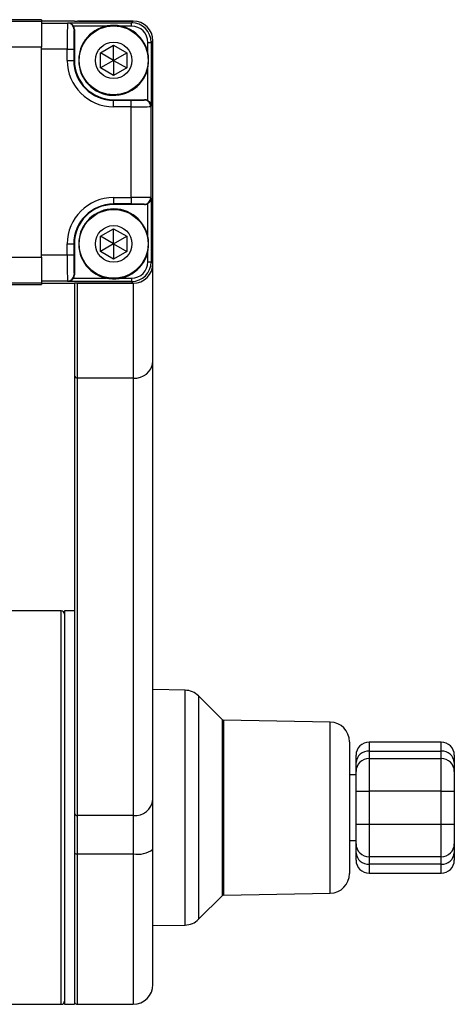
# Model space of a CAD drawing. Header units: millimetres. Extents: x 9 to 583, y 10 to 410.
# Tile 86 of 122: x 506 to 519, y 135 to 165. Entities that reach past the tile are written whole.
import ezdxf

# ---------------------------------------------------------------- set-up
doc = ezdxf.new("R2010")
doc.units = ezdxf.units.MM

msp = doc.modelspace()

# ---------------------------------------------------------------- linework, layer by layer
at = {"color": 7, "linetype": 'Continuous', "lineweight": 25}
for p, q in [((506.5629, 164.662), (365.5629, 164.662)), ((365.5629, 164.6218), (506.5629, 164.6218)), ((506.5629, 164.662), (506.5629, 164.6218)), ((506.5629, 164.6218), (506.5629, 163.8218)), ((507.5654, 164.6215), (506.5629, 164.6215)), ((507.5654, 164.6215), (507.5629, 164.6217)), ((507.6029, 164.6211), (507.6229, 164.6211)), ((507.6534, 164.6213), (507.6629, 164.6218)), ((509.3629, 164.6218), (507.6629, 164.6218)), ((507.6921, 164.6218), (509.3629, 164.6218)), ((509.3088, 164.5676), (509.3629, 164.6218)), ((506.5629, 164.5587), (507.3557, 164.5587)), ((507.3557, 164.5587), (507.3646, 164.5676)), ((507.3646, 164.5676), (509.3088, 164.5676)), ((507.5629, 164.366), (507.5556, 164.3587)), ((507.5629, 164.366), (507.5629, 163.4218)), ((509.3088, 164.4677), (509.3088, 164.5676)), ((509.9629, 164.0219), (509.9087, 163.9677)), ((509.9629, 157.2217), (509.9629, 164.0219)), ((509.9629, 157.2218), (509.9629, 164.0218)), ((506.5629, 157.4218), (506.5629, 163.8218)), ((507.3454, 163.7588), (506.5629, 163.7588)), ((506.5629, 157.4848), (506.5629, 163.7588)), ((507.3454, 163.4218), (507.3454, 163.7588)), ((507.3454, 163.7588), (507.5453, 163.7588)), ((507.5453, 163.7588), (507.5453, 163.4218)), ((508.3629, 163.6527), (508.7629, 163.8837)), ((508.7629, 163.8837), (509.1629, 163.6527)), ((508.7629, 163.4218), (508.7629, 163.8837)), ((509.8087, 163.9677), (509.9087, 163.9677)), ((509.9087, 163.9677), (509.9087, 162.0235)), ((507.3454, 163.4218), (507.5453, 163.4218)), ((507.5629, 163.4218), (507.5453, 163.4218)), ((507.6949, 163.4218), (507.7129, 163.4218)), ((507.7055, 163.5719), (507.7236, 163.5719)), ((508.3629, 163.1909), (508.3629, 163.6527)), ((508.7629, 163.4218), (508.3629, 163.6527)), ((508.7629, 163.4218), (508.3629, 163.1909)), ((508.7629, 163.4218), (509.1629, 163.6527)), ((508.7629, 163.4218), (509.1629, 163.1909)), ((508.7629, 163.4218), (508.7629, 162.9599)), ((509.1629, 163.6527), (509.1629, 163.1909)), ((508.7629, 162.9599), (508.3629, 163.1909)), ((509.1629, 163.1909), (508.7629, 162.9599)), ((508.7629, 162.2218), (508.7629, 162.2043)), ((508.7629, 162.2218), (509.707, 162.2218)), ((509.6964, 162.2111), (509.707, 162.2218)), ((508.7629, 162.0043), (508.7629, 162.2043)), ((508.7629, 162.2043), (509.2964, 162.2043)), ((509.2964, 162.0043), (508.7629, 162.0043)), ((509.2964, 162.0043), (509.2964, 162.2043)), ((509.2964, 159.2393), (509.2964, 162.0043)), ((509.9087, 162.0235), (509.8963, 162.0112)), ((509.8963, 162.0112), (509.8963, 159.2324)), ((508.7629, 159.2393), (509.2964, 159.2393)), ((508.7629, 159.2393), (508.7629, 159.0393)), ((509.2964, 159.2393), (509.2964, 159.0393)), ((509.8963, 159.2324), (509.9087, 159.22)), ((509.9087, 159.22), (509.9087, 157.2758)), ((509.2964, 159.0393), (508.7629, 159.0393)), ((508.7629, 159.0218), (508.7629, 159.0393)), ((509.707, 159.0218), (508.7629, 159.0218)), ((509.707, 159.0218), (509.6964, 159.0324)), ((508.3629, 158.0527), (508.7629, 158.2837)), ((508.3629, 157.5909), (508.3629, 158.0527)), ((508.7629, 157.8218), (508.3629, 158.0527)), ((508.7629, 158.2837), (509.1629, 158.0527)), ((508.7629, 157.8218), (508.7629, 158.2837)), ((508.7629, 157.8218), (509.1629, 158.0527)), ((509.1629, 158.0527), (509.1629, 157.5909)), ((507.3454, 157.4848), (507.3454, 157.8218)), ((507.3454, 157.8218), (507.5453, 157.8218)), ((507.5453, 157.8218), (507.5453, 157.4848)), ((507.5629, 157.8218), (507.5453, 157.8218)), ((507.5629, 157.8218), (507.5629, 156.8776)), ((507.6949, 157.8218), (507.7129, 157.8218)), ((507.7055, 157.9719), (507.7236, 157.9719)), ((508.7629, 157.8218), (508.3629, 157.5909)), ((508.7629, 157.8218), (508.7629, 157.3599)), ((508.7629, 157.8218), (509.1629, 157.5909)), ((506.5629, 157.4848), (507.3454, 157.4848)), ((506.5629, 157.4218), (506.5629, 156.6218)), ((507.3454, 157.4848), (507.5453, 157.4848)), ((508.7629, 157.3599), (508.3629, 157.5909)), ((509.1629, 157.5909), (508.7629, 157.3599)), ((509.8087, 157.2758), (509.9087, 157.2758)), ((509.9087, 157.2758), (509.9629, 157.2217)), ((509.9629, 154.2197), (509.9629, 157.2217)), ((507.5556, 156.8848), (507.5629, 156.8776)), ((506.5629, 156.6218), (365.5629, 156.6218)), ((365.5629, 156.5816), (506.5629, 156.5816)), ((507.3557, 156.6849), (506.5629, 156.6849)), ((506.5629, 156.622), (507.5654, 156.622)), ((506.5629, 156.6218), (506.5629, 156.5816)), ((507.3646, 156.6759), (507.3557, 156.6849)), ((509.3088, 156.6759), (507.3646, 156.6759)), ((507.5629, 156.622), (507.5629, 153.8101)), ((507.5629, 156.6219), (507.5654, 156.622)), ((507.6229, 156.6225), (507.6029, 156.6225)), ((507.6629, 156.6218), (507.6534, 156.6222)), ((509.3629, 156.6218), (507.6629, 156.6218)), ((507.6629, 153.7282), (507.6629, 156.6218)), ((507.6921, 156.6218), (509.3629, 156.6218)), ((509.3088, 156.7759), (509.3088, 156.6759)), ((509.3629, 156.6218), (509.3088, 156.6759)), ((509.3629, 156.6218), (509.3629, 153.7282)), ((509.9629, 140.8718), (509.9629, 154.2197)), ((507.5629, 153.8101), (507.5629, 140.4622)), ((509.3629, 153.7282), (507.6629, 153.7282)), ((507.6629, 140.3803), (507.6629, 153.7282)), ((509.3629, 153.7282), (509.3629, 140.3803)), ((507.1629, 146.6218), (505.6629, 146.6218)), ((507.5629, 146.6218), (507.2629, 146.6218)), ((507.2629, 146.6218), (507.2629, 134.6218)), ((510.9418, 144.2047), (509.9629, 144.2218)), ((512.0839, 143.3007), (511.3556, 144.0291)), ((515.3733, 143.2321), (512.1115, 143.289)), ((515.9629, 142.6322), (515.9629, 138.8557)), ((518.7629, 142.6218), (516.5629, 142.6218)), ((516.1629, 141.9996), (516.1629, 142.2218)), ((516.5629, 142.344), (516.5629, 142.1218)), ((516.5629, 142.344), (518.7629, 142.344)), ((516.5629, 142.1218), (516.5629, 141.1218)), ((516.5629, 142.1218), (518.7629, 142.1218)), ((518.7629, 142.1218), (518.7629, 142.344)), ((518.7629, 141.1218), (518.7629, 142.1218)), ((519.1629, 142.2218), (519.1629, 141.9996)), ((516.1629, 141.7218), (516.1629, 141.9996)), ((519.1629, 141.9996), (519.1629, 141.7218)), ((516.1629, 141.6218), (515.9629, 141.6218)), ((516.1629, 141.1218), (516.1629, 141.7218)), ((519.1629, 141.7218), (519.1629, 141.1218)), ((516.1629, 140.1218), (516.1629, 141.1218)), ((516.1629, 141.1218), (516.5629, 141.1218)), ((516.5629, 141.1218), (516.5629, 140.1218)), ((518.7629, 141.1218), (516.5629, 141.1218)), ((518.7629, 140.1218), (518.7629, 141.1218)), ((518.7629, 141.1218), (519.1629, 141.1218)), ((519.1629, 141.1218), (519.1629, 140.1218)), ((509.9629, 139.3529), (509.9629, 140.8718)), ((507.5629, 140.4622), (507.5629, 139.7564)), ((509.3629, 140.3803), (507.6629, 140.3803)), ((507.6629, 139.2119), (507.6629, 140.3803)), ((509.3629, 140.3803), (509.3629, 139.2119)), ((516.1629, 139.5218), (516.1629, 140.1218)), ((516.1629, 140.1218), (516.5629, 140.1218)), ((516.5629, 140.1218), (516.5629, 139.1218)), ((516.5629, 140.1218), (518.7629, 140.1218)), ((518.7629, 139.1218), (518.7629, 140.1218)), ((518.7629, 140.1218), (519.1629, 140.1218)), ((519.1629, 140.1218), (519.1629, 139.5218)), ((507.5629, 139.7564), (507.5629, 134.6218)), ((515.9629, 139.6218), (516.1629, 139.6218)), ((516.1629, 139.244), (516.1629, 139.5218)), ((519.1629, 139.5218), (519.1629, 139.244)), ((507.6629, 139.2119), (509.3629, 139.2119)), ((509.9629, 135.2218), (509.9629, 139.3529)), ((516.1629, 139.0218), (516.1629, 139.244)), ((518.7629, 139.1218), (516.5629, 139.1218)), ((516.5629, 139.1218), (516.5629, 138.8996)), ((518.7629, 138.8996), (518.7629, 139.1218)), ((519.1629, 139.244), (519.1629, 139.0218)), ((515.9629, 138.8557), (515.9629, 138.6114)), ((518.7629, 138.8996), (516.5629, 138.8996)), ((516.5629, 138.6218), (518.7629, 138.6218)), ((511.3556, 137.2145), (512.0839, 137.9429)), ((512.1115, 137.9546), (515.3733, 138.0115)), ((509.9629, 137.0218), (510.9418, 137.0389)), ((505.6629, 134.6218), (507.1629, 134.6218)), ((507.2629, 134.6218), (507.5629, 134.6218)), ((507.6629, 134.6218), (509.3629, 134.6218))]:
    msp.add_line(p, q, dxfattribs=at)
at = {"color": 8, "linetype": 'Continuous', "lineweight": 25}
for p, q in [((508.5466, 164.4677), (507.5351, 164.4677)), ((509.3088, 164.4677), (508.9791, 164.4677)), ((506.5629, 163.8218), (437.2118, 163.8218)), ((509.8087, 163.6381), (509.8087, 163.9677)), ((509.8087, 162.194), (509.8087, 163.2055)), ((509.8087, 158.0381), (509.8087, 159.0496)), ((437.2118, 157.4218), (506.5629, 157.4218)), ((509.8087, 157.2758), (509.8087, 157.6055)), ((507.5351, 156.7759), (508.5466, 156.7759)), ((508.9791, 156.7759), (509.3088, 156.7759)), ((507.1629, 134.6218), (507.1629, 146.6218)), ((510.9418, 137.0389), (510.9418, 144.2047)), ((511.3556, 144.0291), (511.3556, 137.2145)), ((512.0839, 138.2684), (512.0839, 143.3007)), ((512.1115, 143.289), (512.1115, 138.2787)), ((515.3733, 138.0115), (515.3733, 143.2321)), ((516.5629, 142.6218), (516.5629, 142.344)), ((518.7629, 142.344), (518.7629, 142.6218)), ((507.6629, 134.6218), (507.6629, 139.2119)), ((509.3629, 139.2119), (509.3629, 134.6218)), ((516.5629, 138.8996), (516.5629, 138.6218)), ((518.7629, 138.6218), (518.7629, 138.8996)), ((512.0839, 137.9429), (512.0839, 138.2684)), ((512.1115, 138.2787), (512.1115, 137.9546))]:
    msp.add_line(p, q, dxfattribs=at)
at = {"color": 7, "linetype": 'Continuous', "lineweight": 25}
for centre, radius in [((508.7629, 163.4218), 1.05), ((508.7629, 163.4218), 0.558), ((508.7629, 157.8218), 1.05), ((508.7629, 157.8218), 0.558)]:
    msp.add_circle(centre, radius, dxfattribs=at)
for centre, radius, start, end in [((509.3629, 164.0218), 0.6, 0, 90), ((507.3556, 164.3587), 0.2, 0.02044, 89.97956), ((508.7629, 163.4218), 1.068, 180, 171.92013), ((508.7629, 163.4218), 1.4175, 180, 270), ((508.7629, 163.4218), 1.2175, 180, 270), ((508.7629, 163.4218), 1.2, 180, 270), ((508.7629, 163.4218), 1.068, 171.92013, 180), ((509.6963, 162.0111), 0.2, 0.02044, 89.97956), ((508.7629, 157.8218), 1.4175, 90, 180), ((509.6963, 159.2325), 0.2, 270.02044, 359.97956), ((508.7629, 157.8218), 1.2175, 90, 180), ((508.7629, 157.8218), 1.2, 90, 180), ((508.7629, 157.8218), 1.068, 180, 171.92013), ((508.7629, 157.8218), 1.068, 171.92013, 180), ((509.3629, 157.2218), 0.6, 270, 0), ((507.3556, 156.8849), 0.2, 270.02044, 359.97956), ((509.4122, 154.28), 0.5539, 264.88893, 353.75645), ((507.6546, 153.8202), 0.0923, 186.24355, 275.11107), ((507.1629, 146.5218), 0.1, 0, 90), ((510.9313, 143.6048), 0.6, 45, 89), ((512.1122, 143.329), 0.04, 225, 269), ((515.3629, 142.6322), 0.6, 0, 89), ((516.5629, 142.2218), 0.4, 90, 180), ((518.7629, 142.2218), 0.4, 0, 90), ((516.537, 141.9696), 0.3754, 86.05119, 175.41302), ((516.5629, 141.7218), 0.4, 90, 180), ((518.7887, 141.9696), 0.3754, 4.58698, 93.94881), ((518.7629, 141.7218), 0.4, 0, 90), ((509.4122, 140.932), 0.5539, 264.88893, 353.75645), ((507.6546, 140.4722), 0.0923, 186.24355, 275.11107), ((516.5629, 139.5218), 0.4, 180, 270), ((518.7629, 139.5218), 0.4, 270, 0), ((507.6392, 139.3359), 0.1262, 232.76999, 280.7832), ((509.5046, 139.956), 0.7575, 259.2168, 307.23001), ((516.537, 139.274), 0.3754, 184.58698, 273.94881), ((518.7887, 139.274), 0.3754, 266.05119, 355.41302), ((516.5629, 139.0218), 0.4, 180, 270), ((518.7629, 139.0218), 0.4, 270, 0), ((515.3629, 138.6114), 0.6, 271, 0), ((512.1122, 137.9146), 0.04, 91, 135), ((510.9313, 137.6388), 0.6, 271, 315), ((509.3629, 135.2218), 0.6, 270, 0), ((507.1629, 134.7218), 0.1, 270, 0), ((507.6629, 134.7218), 0.1, 180, 270)]:
    msp.add_arc(centre, radius, start, end, dxfattribs=at)
for centre, major_axis, ratio, start_param, end_param in [((507.6029, 164.6218), (0.04, 0), 0.0174551, 3.4981478, 4.712389), ((507.6229, 164.6218), (0.04, 0), 0.0174551, 4.712389, 5.7595865), ((507.6921, 164.6211), (0.04, 0), 0.0174551, 1.5707963, 2.6179939), ((509.3628, 164.0217), (-0.4244, -0.4244), 0.9996955, 2.3563468, 3.9268385), ((507.3558, 163.7588), (0, 0.8), 0.0130913, 0.0174533, 1.5707963), ((507.3628, 164.3659), (0.1415, 0.1415), 0.9996955, 5.4979394, 6.0313394), ((507.5558, 163.7588), (0, 0.6), 0.0174551, 0.0174533, 1.5707963), ((509.3087, 163.9676), (0.4244, 0.4244), 0.9997969, 5.4979394, 7.0684312), ((509.3087, 163.9676), (-0.3537, -0.3537), 0.9996955, 2.3563468, 3.9268385), ((509.707, 162.0218), (-0.1415, -0.1415), 0.9996955, 3.3934385, 3.9268385), ((509.2964, 162.2113), (0.4, 0), 0.0174551, 4.712389, 6.265732), ((509.2964, 162.0113), (0.6, 0), 0.0116367, 4.712389, 6.265732), ((509.2964, 159.2323), (0.6, 0), 0.0116367, 0.0174533, 1.5707963), ((509.2964, 159.0323), (0.4, 0), 0.0174551, 0.0174533, 1.5707963), ((509.707, 159.2218), (0.1415, -0.1415), 0.9996955, 5.4979394, 6.0313394), ((507.3558, 157.4848), (0, 0.8), 0.0130913, 1.5707963, 3.1241394), ((507.5558, 157.4848), (0, 0.6), 0.0174551, 1.5707963, 3.1241394), ((509.3087, 157.276), (-0.3537, 0.3537), 0.9996955, 2.3563468, 3.9268385), ((509.3087, 157.276), (0.4244, -0.4244), 0.9997969, 5.4979394, 7.0684312), ((509.3628, 157.2219), (-0.4244, 0.4244), 0.9996955, 2.3563468, 3.9268385), ((507.3628, 156.8777), (0.1415, -0.1415), 0.9996955, 0.2518459, 0.7852459), ((507.6029, 156.6218), (0.04, 0), 0.0174551, 1.5707963, 2.7850375), ((507.6229, 156.6218), (0.04, 0), 0.0174551, 0.5235988, 1.5707963), ((507.6921, 156.6225), (0.04, 0), 0.0174551, 3.6651914, 4.712389)]:
    msp.add_ellipse(centre, major_axis=major_axis, ratio=ratio, start_param=start_param, end_param=end_param, dxfattribs=at)
for points, knots in [([(507.3646, 164.5676), (507.3649, 164.5676), (507.3741, 164.5675), (507.4063, 164.5648), (507.4542, 164.5484), (507.5038, 164.5126), (507.5253, 164.4817), (507.5351, 164.4677)], [0, 0, 0, 0, 0.0054703, 0.1453526, 0.5143257, 0.7792159, 1, 1, 1, 1]), ([(509.8087, 162.194), (509.8228, 162.1842), (509.8536, 162.1627), (509.8895, 162.1132), (509.9058, 162.0652), (509.9086, 162.033), (509.9087, 162.0239), (509.9087, 162.0235)], [0, 0, 0, 0, 0.2207841, 0.4856743, 0.8546474, 0.9945297, 1, 1, 1, 1]), ([(509.9087, 159.22), (509.9087, 159.2197), (509.9086, 159.2106), (509.9058, 159.1783), (509.8895, 159.1304), (509.8536, 159.0809), (509.8228, 159.0594), (509.8087, 159.0496)], [0, 0, 0, 0, 0.0054703, 0.1453526, 0.5143257, 0.7792159, 1, 1, 1, 1]), ([(507.5351, 156.7759), (507.5253, 156.7619), (507.5038, 156.731), (507.4542, 156.6951), (507.4063, 156.6788), (507.3741, 156.6761), (507.3649, 156.6759), (507.3646, 156.6759)], [0, 0, 0, 0, 0.2207841, 0.4856743, 0.8546474, 0.9945297, 1, 1, 1, 1])]:
    msp.add_open_spline(points, degree=3, knots=knots, dxfattribs=at)

doc.saveas('drawing.dxf')
